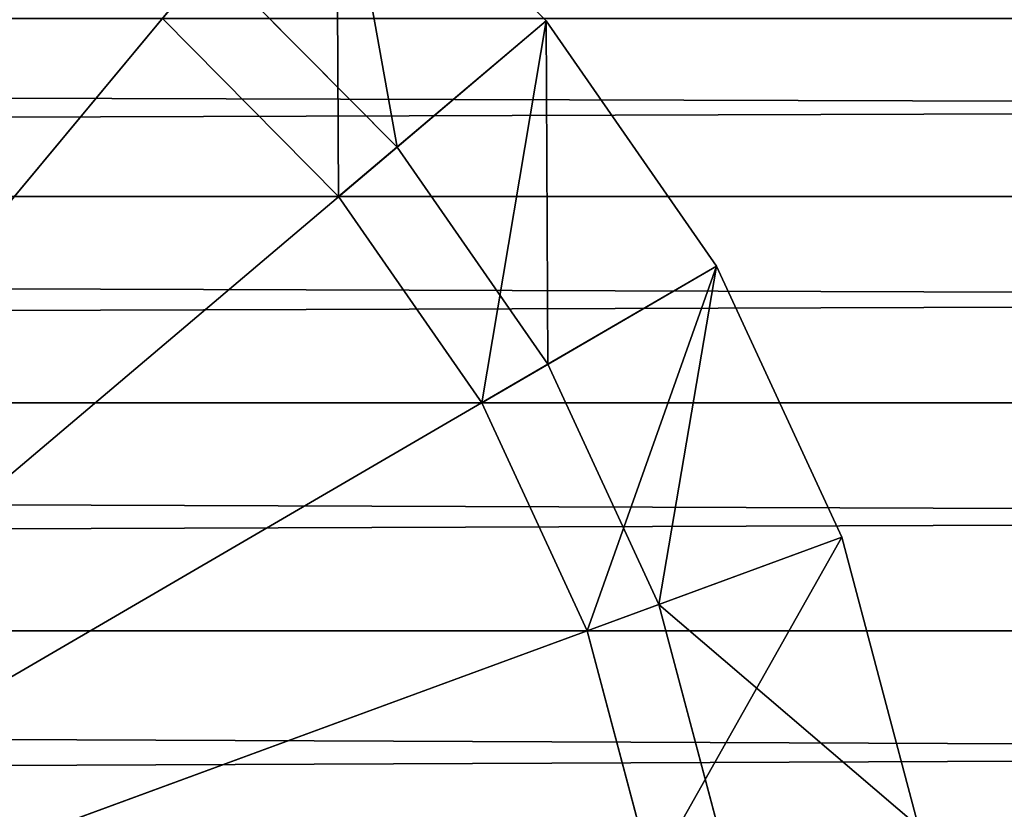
# Model space of a CAD drawing. Extents: x -0.5 to 26.9, y -0.4 to 1.1.
# Tile 37 of 111: x -0.03536 to -0.0244, y -0.3754 to -0.36661. Entities that reach past the tile are written whole.
import ezdxf

# ---------------------------------------------------------------- set-up
doc = ezdxf.new("R2010")
doc.units = 0
doc.layers.get('0').update_dxf_attribs({"color": 13, "linetype": 'CONTINUOUS'})

# ---------------------------------------------------------------- blocks, each defined once
blk = doc.blocks.new('GROUP5_1')
for p, q in [((-0.335333, -0.368579, 0.628389), (0.335333, -0.366598, 0.630351)), ((-0.335333, -0.366598, 0.650812), (0.335333, -0.368579, 0.652773)), ((0.335333, -0.370874, 0.654365), (-0.335333, -0.368579, 0.652773)), ((-0.335333, -0.370874, 0.626797), (0.335333, -0.368579, 0.628389)), ((-0.335333, -0.368579, 0.628389), (0.335333, -0.368579, 0.628389)), ((0.335333, -0.368579, 0.652773), (-0.335333, -0.368579, 0.652773)), ((0.335333, -0.370874, 0.654365), (-0.335333, -0.370874, 0.654365)), ((-0.335333, -0.370874, 0.654365), (0.335333, -0.373414, 0.655537)), ((-0.335333, -0.373414, 0.625625), (0.335333, -0.370874, 0.626797)), ((-0.335333, -0.370874, 0.626797), (0.335333, -0.370874, 0.626797)), ((0.335333, -0.373414, 0.655537), (-0.335333, -0.373414, 0.655537)), ((-0.335333, -0.373414, 0.655537), (0.335333, -0.37612, 0.656255)), ((-0.335333, -0.37612, 0.624907), (0.335333, -0.373414, 0.625625)), ((-0.335333, -0.373414, 0.625625), (0.335333, -0.373414, 0.625625))]:
    blk.add_line(p, q)
at = {"color": 7}
mesh = blk.add_polyface(dxfattribs=at)
corners = [(0.335333, -0.368579, 0.628389), (-0.335333, -0.368579, 0.628389), (0.335333, -0.366598, 0.630351)]
mesh.append_faces([[corners[k] for k in face] for face in [(0, 1, 2)]], dxfattribs={"color": 7})
mesh = blk.add_polyface(dxfattribs=at)
corners = [(0.335333, -0.366598, 0.630351), (-0.335333, -0.368579, 0.628389), (-0.335333, -0.366598, 0.630351)]
mesh.append_faces([[corners[k] for k in face] for face in [(0, 1, 2)]], dxfattribs={"color": 7})
mesh = blk.add_polyface(dxfattribs=at)
corners = [(0.335333, -0.366598, 0.650812), (-0.335333, -0.366598, 0.650812), (0.335333, -0.368579, 0.652773)]
mesh.append_faces([[corners[k] for k in face] for face in [(0, 1, 2)]], dxfattribs={"color": 7})
mesh = blk.add_polyface(dxfattribs=at)
corners = [(0.335333, -0.368579, 0.652773), (-0.335333, -0.366598, 0.650812), (-0.335333, -0.368579, 0.652773)]
mesh.append_faces([[corners[k] for k in face] for face in [(0, 1, 2)]], dxfattribs={"color": 7})
mesh = blk.add_polyface(dxfattribs=at)
corners = [(0.335333, -0.370874, 0.654365), (-0.335333, -0.368579, 0.652773), (-0.335333, -0.370874, 0.654365)]
mesh.append_faces([[corners[k] for k in face] for face in [(0, 1, 2)]], dxfattribs={"color": 7})
mesh = blk.add_polyface(dxfattribs=at)
corners = [(0.335333, -0.370874, 0.626797), (-0.335333, -0.370874, 0.626797), (0.335333, -0.368579, 0.628389)]
mesh.append_faces([[corners[k] for k in face] for face in [(0, 1, 2)]], dxfattribs={"color": 7})
mesh = blk.add_polyface(dxfattribs=at)
corners = [(0.335333, -0.368579, 0.628389), (-0.335333, -0.370874, 0.626797), (-0.335333, -0.368579, 0.628389)]
mesh.append_faces([[corners[k] for k in face] for face in [(0, 1, 2)]], dxfattribs={"color": 7})
mesh = blk.add_polyface(dxfattribs=at)
corners = [(0.335333, -0.368579, 0.652773), (-0.335333, -0.368579, 0.652773), (0.335333, -0.370874, 0.654365)]
mesh.append_faces([[corners[k] for k in face] for face in [(0, 1, 2)]], dxfattribs={"color": 7})
mesh = blk.add_polyface(dxfattribs=at)
corners = [(0.335333, -0.370874, 0.654365), (-0.335333, -0.370874, 0.654365), (0.335333, -0.373414, 0.655537)]
mesh.append_faces([[corners[k] for k in face] for face in [(0, 1, 2)]], dxfattribs={"color": 7})
mesh = blk.add_polyface(dxfattribs=at)
corners = [(0.335333, -0.373414, 0.655537), (-0.335333, -0.370874, 0.654365), (-0.335333, -0.373414, 0.655537)]
mesh.append_faces([[corners[k] for k in face] for face in [(0, 1, 2)]], dxfattribs={"color": 7})
mesh = blk.add_polyface(dxfattribs=at)
corners = [(0.335333, -0.373414, 0.625625), (-0.335333, -0.373414, 0.625625), (0.335333, -0.370874, 0.626797)]
mesh.append_faces([[corners[k] for k in face] for face in [(0, 1, 2)]], dxfattribs={"color": 7})
mesh = blk.add_polyface(dxfattribs=at)
corners = [(0.335333, -0.370874, 0.626797), (-0.335333, -0.373414, 0.625625), (-0.335333, -0.370874, 0.626797)]
mesh.append_faces([[corners[k] for k in face] for face in [(0, 1, 2)]], dxfattribs={"color": 7})
mesh = blk.add_polyface(dxfattribs=at)
corners = [(0.335333, -0.373414, 0.655537), (-0.335333, -0.373414, 0.655537), (0.335333, -0.37612, 0.656255)]
mesh.append_faces([[corners[k] for k in face] for face in [(0, 1, 2)]], dxfattribs={"color": 7})
mesh = blk.add_polyface(dxfattribs=at)
corners = [(0.335333, -0.37612, 0.656255), (-0.335333, -0.373414, 0.655537), (-0.335333, -0.37612, 0.656255)]
mesh.append_faces([[corners[k] for k in face] for face in [(0, 1, 2)]], dxfattribs={"color": 7})
mesh = blk.add_polyface(dxfattribs=at)
corners = [(0.335333, -0.37612, 0.624907), (-0.335333, -0.37612, 0.624907), (0.335333, -0.373414, 0.625625)]
mesh.append_faces([[corners[k] for k in face] for face in [(0, 1, 2)]], dxfattribs={"color": 7})
mesh = blk.add_polyface(dxfattribs=at)
corners = [(0.335333, -0.373414, 0.625625), (-0.335333, -0.37612, 0.624907), (-0.335333, -0.373414, 0.625625)]
mesh.append_faces([[corners[k] for k in face] for face in [(0, 1, 2)]], dxfattribs={"color": 7})
blk = doc.blocks.new('GROUP7_1')
for p, q in [((-0.031832, -0.364266, 1.598195), (-0.029498, -0.366622, 1.598195)), ((-0.031832, -0.364266, 0.923043), (-0.029498, -0.366622, 0.923043)), ((-0.029498, -0.366622, 0.867432), (-0.031832, -0.364266, 0.867432)), ((-0.031832, -0.364266, 1.653806), (-0.029498, -0.366622, 1.653806)), ((-0.044, -0.378911, 0.86519), (-0.033225, -0.365942, 0.86519)), ((-0.044, -0.378911, 1.656048), (-0.033225, -0.365942, 1.656048)), ((-0.033225, -0.365942, 0.86519), (-0.031158, -0.368029, 0.86519)), ((-0.031158, -0.368029, 1.656048), (-0.033225, -0.365942, 1.656048)), ((-0.031808, -0.368579, 1.595952), (-0.033769, -0.366598, 1.595952)), ((-0.033769, -0.366598, 0.925286), (-0.031808, -0.368579, 0.925286)), ((-0.031808, -0.368579, 0.925286), (-0.033769, -0.366598, 1.595952)), ((-0.029498, -0.366622, 1.598195), (-0.031808, -0.368579, 1.595952)), ((-0.029498, -0.366622, 0.923043), (-0.031808, -0.368579, 0.925286)), ((-0.031158, -0.368029, 0.86519), (-0.029498, -0.366622, 0.867432)), ((-0.031158, -0.368029, 1.656048), (-0.029498, -0.366622, 1.653806)), ((-0.029498, -0.366622, 1.598195), (-0.027606, -0.369352, 1.598195)), ((-0.029498, -0.366622, 0.867432), (-0.029498, -0.366622, 0.923043)), ((-0.029498, -0.366622, 0.923043), (-0.027606, -0.369352, 0.923043)), ((-0.027606, -0.369352, 0.867432), (-0.029498, -0.366622, 0.867432)), ((-0.029498, -0.366622, 1.653806), (-0.029498, -0.366622, 1.598195)), ((-0.029498, -0.366622, 1.653806), (-0.027606, -0.369352, 1.653806)), ((-0.044, -0.378911, 0.86519), (-0.031158, -0.368029, 0.86519)), ((-0.044, -0.378911, 1.656048), (-0.031158, -0.368029, 1.656048)), ((-0.031158, -0.368029, 0.86519), (-0.029482, -0.370446, 0.86519)), ((-0.029482, -0.370446, 1.656048), (-0.031158, -0.368029, 1.656048)), ((-0.030216, -0.370874, 1.595952), (-0.031808, -0.368579, 1.595952)), ((-0.031808, -0.368579, 0.925286), (-0.030216, -0.370874, 0.925286)), ((-0.030216, -0.370874, 0.925286), (-0.031808, -0.368579, 1.595952)), ((-0.031808, -0.368579, 0.925286), (-0.031808, -0.368579, 1.595952)), ((-0.027606, -0.369352, 1.598195), (-0.030216, -0.370874, 1.595952)), ((-0.027606, -0.369352, 0.923043), (-0.030216, -0.370874, 0.925286)), ((-0.029482, -0.370446, 0.86519), (-0.027606, -0.369352, 0.867432)), ((-0.029482, -0.370446, 1.656048), (-0.027606, -0.369352, 1.653806)), ((-0.027606, -0.369352, 1.598195), (-0.026211, -0.372372, 1.598195)), ((-0.027606, -0.369352, 0.867432), (-0.027606, -0.369352, 0.923043)), ((-0.027606, -0.369352, 0.923043), (-0.026211, -0.372372, 0.923043)), ((-0.026211, -0.372372, 0.867432), (-0.027606, -0.369352, 0.867432)), ((-0.027606, -0.369352, 1.653806), (-0.027606, -0.369352, 1.598195)), ((-0.027606, -0.369352, 1.653806), (-0.026211, -0.372372, 1.653806)), ((-0.044, -0.378911, 0.86519), (-0.029482, -0.370446, 0.86519)), ((-0.044, -0.378911, 1.656048), (-0.029482, -0.370446, 1.656048)), ((-0.029482, -0.370446, 0.86519), (-0.028247, -0.373121, 0.86519)), ((-0.028247, -0.373121, 1.656048), (-0.029482, -0.370446, 1.656048)), ((-0.029044, -0.373414, 1.595952), (-0.030216, -0.370874, 1.595952)), ((-0.030216, -0.370874, 0.925286), (-0.029044, -0.373414, 0.925286)), ((-0.029044, -0.373414, 0.925286), (-0.030216, -0.370874, 1.595952)), ((-0.030216, -0.370874, 0.925286), (-0.030216, -0.370874, 1.595952)), ((-0.026211, -0.372372, 1.598195), (-0.029044, -0.373414, 1.595952)), ((-0.026211, -0.372372, 0.923043), (-0.029044, -0.373414, 0.925286)), ((-0.028247, -0.373121, 0.86519), (-0.026211, -0.372372, 0.867432)), ((-0.028247, -0.373121, 1.656048), (-0.026211, -0.372372, 1.653806)), ((-0.026211, -0.372372, 1.598195), (-0.025357, -0.375591, 1.598195)), ((-0.026211, -0.372372, 0.867432), (-0.026211, -0.372372, 0.923043)), ((-0.026211, -0.372372, 0.923043), (-0.025357, -0.375591, 0.923043)), ((-0.025357, -0.375591, 0.867432), (-0.026211, -0.372372, 0.867432)), ((-0.026211, -0.372372, 1.653806), (-0.026211, -0.372372, 1.598195)), ((-0.026211, -0.372372, 1.653806), (-0.025357, -0.375591, 1.653806)), ((-0.044, -0.378911, 0.86519), (-0.028247, -0.373121, 0.86519)), ((-0.044, -0.378911, 1.656048), (-0.028247, -0.373121, 1.656048)), ((-0.028247, -0.373121, 0.86519), (-0.027491, -0.375971, 0.86519)), ((-0.027491, -0.375971, 1.656048), (-0.028247, -0.373121, 1.656048)), ((-0.028326, -0.37612, 1.595952), (-0.029044, -0.373414, 1.595952)), ((-0.029044, -0.373414, 0.925286), (-0.028326, -0.37612, 0.925286)), ((-0.028326, -0.37612, 0.925286), (-0.029044, -0.373414, 1.595952)), ((-0.029044, -0.373414, 0.925286), (-0.029044, -0.373414, 1.595952))]:
    blk.add_line(p, q)
at = {"color": 7}
mesh = blk.add_polyface(dxfattribs=at)
corners = [(-0.033225, -0.365942, 0.86519), (-0.044, -0.378911, 0.86519), (-0.035618, -0.36425, 0.86519)]
mesh.append_faces([[corners[k] for k in face] for face in [(0, 1, 2)]], dxfattribs={"color": 7})
mesh = blk.add_polyface(dxfattribs=at)
corners = [(-0.033225, -0.365942, 1.656048), (-0.035618, -0.36425, 1.656048), (-0.044, -0.378911, 1.656048)]
mesh.append_faces([[corners[k] for k in face] for face in [(0, 1, 2)]], dxfattribs={"color": 7})
mesh = blk.add_polyface(dxfattribs=at)
corners = [(-0.031832, -0.364266, 1.598195), (-0.031808, -0.368579, 1.595952), (-0.033769, -0.366598, 1.595952), (-0.029498, -0.366622, 1.598195)]
mesh.append_faces([[corners[k] for k in face] for face in [(0, 1, 2), (1, 0, 3)]], dxfattribs={"vtx0": -1, "color": 7})
mesh = blk.add_polyface(dxfattribs=at)
corners = [(-0.031808, -0.368579, 0.925286), (-0.031832, -0.364266, 0.923043), (-0.033769, -0.366598, 0.925286), (-0.029498, -0.366622, 0.923043)]
mesh.append_faces([[corners[k] for k in face] for face in [(0, 1, 2), (1, 0, 3)]], dxfattribs={"vtx0": -1, "color": 7})
mesh = blk.add_polyface(dxfattribs=at)
corners = [(-0.031832, -0.364266, 0.867432), (-0.031158, -0.368029, 0.86519), (-0.033225, -0.365942, 0.86519), (-0.029498, -0.366622, 0.867432)]
mesh.append_faces([[corners[k] for k in face] for face in [(0, 1, 2), (1, 0, 3)]], dxfattribs={"vtx0": -1, "color": 7})
mesh = blk.add_polyface(dxfattribs=at)
corners = [(-0.031158, -0.368029, 1.656048), (-0.031832, -0.364266, 1.653806), (-0.033225, -0.365942, 1.656048), (-0.029498, -0.366622, 1.653806)]
mesh.append_faces([[corners[k] for k in face] for face in [(0, 1, 2), (1, 0, 3)]], dxfattribs={"vtx0": -1, "color": 7})
mesh = blk.add_polyface(dxfattribs=at)
corners = [(-0.031832, -0.364266, 0.867432), (-0.029498, -0.366622, 0.923043), (-0.029498, -0.366622, 0.867432), (-0.031832, -0.364266, 0.923043)]
mesh.append_faces([[corners[k] for k in face] for face in [(0, 1, 2), (1, 0, 3)]], dxfattribs={"vtx0": -1, "color": 7})
mesh = blk.add_polyface(dxfattribs=at)
corners = [(-0.031832, -0.364266, 1.598195), (-0.029498, -0.366622, 1.653806), (-0.029498, -0.366622, 1.598195), (-0.031832, -0.364266, 1.653806)]
mesh.append_faces([[corners[k] for k in face] for face in [(0, 1, 2), (1, 0, 3)]], dxfattribs={"vtx0": -1, "color": 7})
mesh = blk.add_polyface(dxfattribs=at)
corners = [(-0.031158, -0.368029, 0.86519), (-0.044, -0.378911, 0.86519), (-0.033225, -0.365942, 0.86519)]
mesh.append_faces([[corners[k] for k in face] for face in [(0, 1, 2)]], dxfattribs={"color": 7})
mesh = blk.add_polyface(dxfattribs=at)
corners = [(-0.031158, -0.368029, 1.656048), (-0.033225, -0.365942, 1.656048), (-0.044, -0.378911, 1.656048)]
mesh.append_faces([[corners[k] for k in face] for face in [(0, 1, 2)]], dxfattribs={"color": 7})
mesh = blk.add_polyface(dxfattribs=at)
corners = [(-0.033769, -0.366598, 1.595952), (-0.031808, -0.368579, 1.595952), (-0.031808, -0.368579, 0.925286)]
mesh.append_faces([[corners[k] for k in face] for face in [(0, 1, 2)]], dxfattribs={"color": 7})
mesh = blk.add_polyface(dxfattribs=at)
corners = [(-0.033769, -0.366598, 1.595952), (-0.031808, -0.368579, 0.925286), (-0.033769, -0.366598, 0.925286)]
mesh.append_faces([[corners[k] for k in face] for face in [(0, 1, 2)]], dxfattribs={"color": 7})
mesh = blk.add_polyface(dxfattribs=at)
corners = [(-0.029498, -0.366622, 1.598195), (-0.030216, -0.370874, 1.595952), (-0.031808, -0.368579, 1.595952), (-0.027606, -0.369352, 1.598195)]
mesh.append_faces([[corners[k] for k in face] for face in [(0, 1, 2), (1, 0, 3)]], dxfattribs={"vtx0": -1, "color": 7})
mesh = blk.add_polyface(dxfattribs=at)
corners = [(-0.030216, -0.370874, 0.925286), (-0.029498, -0.366622, 0.923043), (-0.031808, -0.368579, 0.925286), (-0.027606, -0.369352, 0.923043)]
mesh.append_faces([[corners[k] for k in face] for face in [(0, 1, 2), (1, 0, 3)]], dxfattribs={"vtx0": -1, "color": 7})
mesh = blk.add_polyface(dxfattribs=at)
corners = [(-0.029498, -0.366622, 0.867432), (-0.029482, -0.370446, 0.86519), (-0.031158, -0.368029, 0.86519), (-0.027606, -0.369352, 0.867432)]
mesh.append_faces([[corners[k] for k in face] for face in [(0, 1, 2), (1, 0, 3)]], dxfattribs={"vtx0": -1, "color": 7})
mesh = blk.add_polyface(dxfattribs=at)
corners = [(-0.029482, -0.370446, 1.656048), (-0.029498, -0.366622, 1.653806), (-0.031158, -0.368029, 1.656048), (-0.027606, -0.369352, 1.653806)]
mesh.append_faces([[corners[k] for k in face] for face in [(0, 1, 2), (1, 0, 3)]], dxfattribs={"vtx0": -1, "color": 7})
mesh = blk.add_polyface(dxfattribs=at)
corners = [(-0.029498, -0.366622, 0.867432), (-0.027606, -0.369352, 0.923043), (-0.027606, -0.369352, 0.867432), (-0.029498, -0.366622, 0.923043)]
mesh.append_faces([[corners[k] for k in face] for face in [(0, 1, 2), (1, 0, 3)]], dxfattribs={"vtx0": -1, "color": 7})
mesh = blk.add_polyface(dxfattribs=at)
corners = [(-0.029498, -0.366622, 1.598195), (-0.027606, -0.369352, 1.653806), (-0.027606, -0.369352, 1.598195), (-0.029498, -0.366622, 1.653806)]
mesh.append_faces([[corners[k] for k in face] for face in [(0, 1, 2), (1, 0, 3)]], dxfattribs={"vtx0": -1, "color": 7})
mesh = blk.add_polyface(dxfattribs=at)
corners = [(-0.029482, -0.370446, 0.86519), (-0.044, -0.378911, 0.86519), (-0.031158, -0.368029, 0.86519)]
mesh.append_faces([[corners[k] for k in face] for face in [(0, 1, 2)]], dxfattribs={"color": 7})
mesh = blk.add_polyface(dxfattribs=at)
corners = [(-0.029482, -0.370446, 1.656048), (-0.031158, -0.368029, 1.656048), (-0.044, -0.378911, 1.656048)]
mesh.append_faces([[corners[k] for k in face] for face in [(0, 1, 2)]], dxfattribs={"color": 7})
mesh = blk.add_polyface(dxfattribs=at)
corners = [(-0.031808, -0.368579, 1.595952), (-0.030216, -0.370874, 1.595952), (-0.030216, -0.370874, 0.925286)]
mesh.append_faces([[corners[k] for k in face] for face in [(0, 1, 2)]], dxfattribs={"color": 7})
mesh = blk.add_polyface(dxfattribs=at)
corners = [(-0.031808, -0.368579, 1.595952), (-0.030216, -0.370874, 0.925286), (-0.031808, -0.368579, 0.925286)]
mesh.append_faces([[corners[k] for k in face] for face in [(0, 1, 2)]], dxfattribs={"color": 7})
mesh = blk.add_polyface(dxfattribs=at)
corners = [(-0.027606, -0.369352, 1.598195), (-0.029044, -0.373414, 1.595952), (-0.030216, -0.370874, 1.595952), (-0.026211, -0.372372, 1.598195)]
mesh.append_faces([[corners[k] for k in face] for face in [(0, 1, 2), (1, 0, 3)]], dxfattribs={"vtx0": -1, "color": 7})
mesh = blk.add_polyface(dxfattribs=at)
corners = [(-0.029044, -0.373414, 0.925286), (-0.027606, -0.369352, 0.923043), (-0.030216, -0.370874, 0.925286), (-0.026211, -0.372372, 0.923043)]
mesh.append_faces([[corners[k] for k in face] for face in [(0, 1, 2), (1, 0, 3)]], dxfattribs={"vtx0": -1, "color": 7})
mesh = blk.add_polyface(dxfattribs=at)
corners = [(-0.027606, -0.369352, 0.867432), (-0.028247, -0.373121, 0.86519), (-0.029482, -0.370446, 0.86519), (-0.026211, -0.372372, 0.867432)]
mesh.append_faces([[corners[k] for k in face] for face in [(0, 1, 2), (1, 0, 3)]], dxfattribs={"vtx0": -1, "color": 7})
mesh = blk.add_polyface(dxfattribs=at)
corners = [(-0.028247, -0.373121, 1.656048), (-0.027606, -0.369352, 1.653806), (-0.029482, -0.370446, 1.656048), (-0.026211, -0.372372, 1.653806)]
mesh.append_faces([[corners[k] for k in face] for face in [(0, 1, 2), (1, 0, 3)]], dxfattribs={"vtx0": -1, "color": 7})
mesh = blk.add_polyface(dxfattribs=at)
corners = [(-0.027606, -0.369352, 0.867432), (-0.026211, -0.372372, 0.923043), (-0.026211, -0.372372, 0.867432), (-0.027606, -0.369352, 0.923043)]
mesh.append_faces([[corners[k] for k in face] for face in [(0, 1, 2), (1, 0, 3)]], dxfattribs={"vtx0": -1, "color": 7})
mesh = blk.add_polyface(dxfattribs=at)
corners = [(-0.027606, -0.369352, 1.598195), (-0.026211, -0.372372, 1.653806), (-0.026211, -0.372372, 1.598195), (-0.027606, -0.369352, 1.653806)]
mesh.append_faces([[corners[k] for k in face] for face in [(0, 1, 2), (1, 0, 3)]], dxfattribs={"vtx0": -1, "color": 7})
mesh = blk.add_polyface(dxfattribs=at)
corners = [(-0.028247, -0.373121, 0.86519), (-0.044, -0.378911, 0.86519), (-0.029482, -0.370446, 0.86519)]
mesh.append_faces([[corners[k] for k in face] for face in [(0, 1, 2)]], dxfattribs={"color": 7})
mesh = blk.add_polyface(dxfattribs=at)
corners = [(-0.028247, -0.373121, 1.656048), (-0.029482, -0.370446, 1.656048), (-0.044, -0.378911, 1.656048)]
mesh.append_faces([[corners[k] for k in face] for face in [(0, 1, 2)]], dxfattribs={"color": 7})
mesh = blk.add_polyface(dxfattribs=at)
corners = [(-0.030216, -0.370874, 1.595952), (-0.029044, -0.373414, 1.595952), (-0.029044, -0.373414, 0.925286)]
mesh.append_faces([[corners[k] for k in face] for face in [(0, 1, 2)]], dxfattribs={"color": 7})
mesh = blk.add_polyface(dxfattribs=at)
corners = [(-0.030216, -0.370874, 1.595952), (-0.029044, -0.373414, 0.925286), (-0.030216, -0.370874, 0.925286)]
mesh.append_faces([[corners[k] for k in face] for face in [(0, 1, 2)]], dxfattribs={"color": 7})
mesh = blk.add_polyface(dxfattribs=at)
corners = [(-0.026211, -0.372372, 1.598195), (-0.028326, -0.37612, 1.595952), (-0.029044, -0.373414, 1.595952), (-0.025357, -0.375591, 1.598195)]
mesh.append_faces([[corners[k] for k in face] for face in [(0, 1, 2), (1, 0, 3)]], dxfattribs={"vtx0": -1, "color": 7})
mesh = blk.add_polyface(dxfattribs=at)
corners = [(-0.028326, -0.37612, 0.925286), (-0.026211, -0.372372, 0.923043), (-0.029044, -0.373414, 0.925286), (-0.025357, -0.375591, 0.923043)]
mesh.append_faces([[corners[k] for k in face] for face in [(0, 1, 2), (1, 0, 3)]], dxfattribs={"vtx0": -1, "color": 7})
mesh = blk.add_polyface(dxfattribs=at)
corners = [(-0.028247, -0.373121, 0.86519), (-0.025357, -0.375591, 0.867432), (-0.027491, -0.375971, 0.86519), (-0.026211, -0.372372, 0.867432)]
mesh.append_faces([[corners[k] for k in face] for face in [(0, 1, 2), (1, 0, 3)]], dxfattribs={"vtx0": -1, "color": 7})
mesh = blk.add_polyface(dxfattribs=at)
corners = [(-0.025357, -0.375591, 1.653806), (-0.028247, -0.373121, 1.656048), (-0.027491, -0.375971, 1.656048), (-0.026211, -0.372372, 1.653806)]
mesh.append_faces([[corners[k] for k in face] for face in [(0, 1, 2), (1, 0, 3)]], dxfattribs={"vtx0": -1, "color": 7})
mesh = blk.add_polyface(dxfattribs=at)
corners = [(-0.026211, -0.372372, 0.867432), (-0.025357, -0.375591, 0.923043), (-0.025357, -0.375591, 0.867432), (-0.026211, -0.372372, 0.923043)]
mesh.append_faces([[corners[k] for k in face] for face in [(0, 1, 2), (1, 0, 3)]], dxfattribs={"vtx0": -1, "color": 7})
mesh = blk.add_polyface(dxfattribs=at)
corners = [(-0.026211, -0.372372, 1.598195), (-0.025357, -0.375591, 1.653806), (-0.025357, -0.375591, 1.598195), (-0.026211, -0.372372, 1.653806)]
mesh.append_faces([[corners[k] for k in face] for face in [(0, 1, 2), (1, 0, 3)]], dxfattribs={"vtx0": -1, "color": 7})
mesh = blk.add_polyface(dxfattribs=at)
corners = [(-0.027491, -0.375971, 0.86519), (-0.044, -0.378911, 0.86519), (-0.028247, -0.373121, 0.86519)]
mesh.append_faces([[corners[k] for k in face] for face in [(0, 1, 2)]], dxfattribs={"color": 7})
mesh = blk.add_polyface(dxfattribs=at)
corners = [(-0.027491, -0.375971, 1.656048), (-0.028247, -0.373121, 1.656048), (-0.044, -0.378911, 1.656048)]
mesh.append_faces([[corners[k] for k in face] for face in [(0, 1, 2)]], dxfattribs={"color": 7})
mesh = blk.add_polyface(dxfattribs=at)
corners = [(-0.029044, -0.373414, 1.595952), (-0.028326, -0.37612, 1.595952), (-0.028326, -0.37612, 0.925286)]
mesh.append_faces([[corners[k] for k in face] for face in [(0, 1, 2)]], dxfattribs={"color": 7})
mesh = blk.add_polyface(dxfattribs=at)
corners = [(-0.029044, -0.373414, 1.595952), (-0.028326, -0.37612, 0.925286), (-0.029044, -0.373414, 0.925286)]
mesh.append_faces([[corners[k] for k in face] for face in [(0, 1, 2)]], dxfattribs={"color": 7})
blk = doc.blocks.new('GROUP0_1')
at = {"color": 7}
for name in ['GROUP5_1', 'GROUP7_1']:
    blk.add_blockref(name, (0, 0), dxfattribs=at)

msp = doc.modelspace()

# ---------------------------------------------------------------- block references
at = {"color": 7}
msp.add_blockref('GROUP0_1', (0, 0), dxfattribs=at)

doc.saveas('drawing.dxf')
